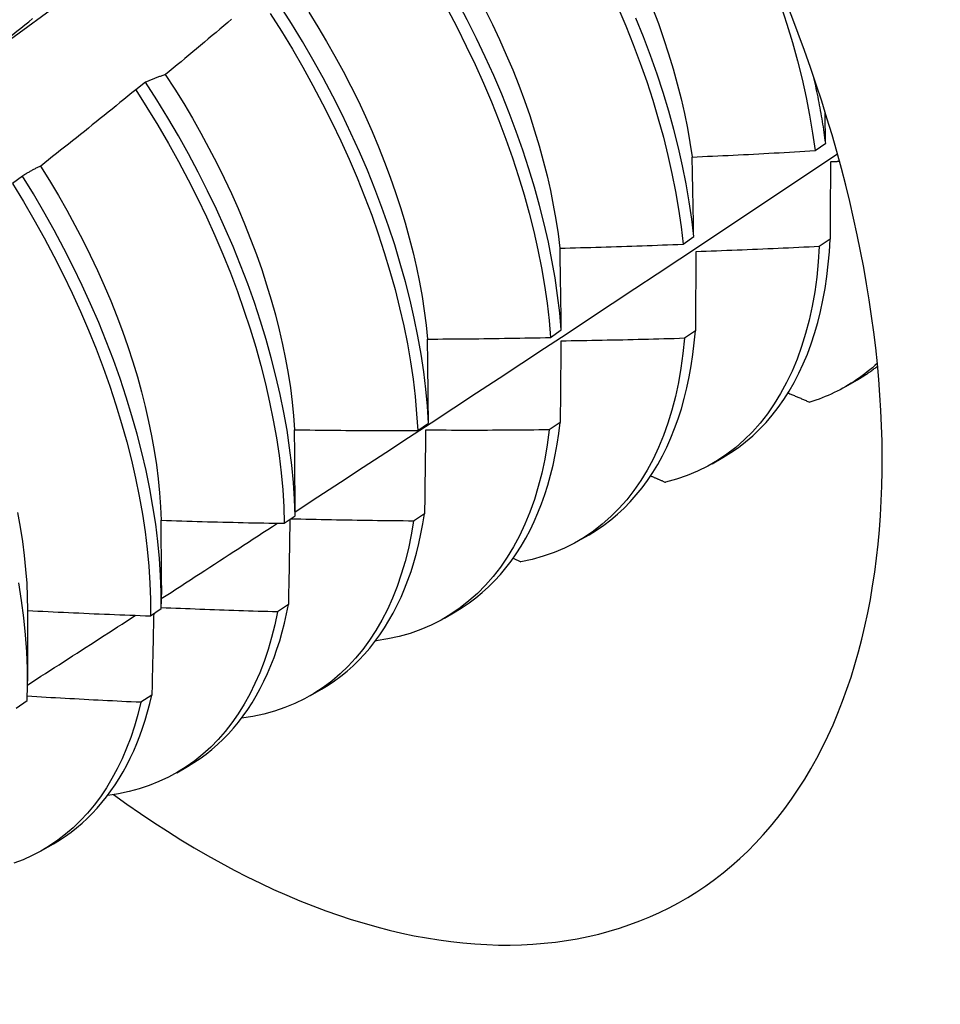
# Model space of a CAD drawing. Header units: inches. Extents: x 132.4 to 153.9, y 41.1 to 83.7.
# Tile 22 of 26: x 137.614 to 137.853, y 66.685 to 66.941. Entities that reach past the tile are written whole.
import ezdxf

# ---------------------------------------------------------------- set-up
doc = ezdxf.new("R2010")
doc.units = ezdxf.units.IN
doc.header["$MEASUREMENT"] = 0
doc.layers.add('Visible Edges(ANSI)', color=7, linetype='Continuous', lineweight=25)

msp = doc.modelspace()

# ---------------------------------------------------------------- linework, layer by layer
at = {"layer": 'Visible Edges(ANSI)'}
for p, q in [((137.64652, 66.9251), (137.64394, 66.92313)), ((137.82054, 66.90731), (137.82331, 66.90928)), ((137.61449, 66.90069), (137.6119, 66.89872)), ((137.78623, 66.88298), (137.78901, 66.88495)), ((137.82448, 66.88431), (137.82165, 66.88238)), ((137.7518, 66.85872), (137.75459, 66.86067)), ((137.78945, 66.86041), (137.78661, 66.85849)), ((137.82859, 66.84598), (137.83141, 66.8476)), ((137.71725, 66.83451), (137.72004, 66.83647)), ((137.7543, 66.8366), (137.75145, 66.83468)), ((137.7938, 66.82589), (137.79661, 66.82751)), ((137.68258, 66.81038), (137.68538, 66.81233)), ((137.71903, 66.81288), (137.71617, 66.81097)), ((137.759, 66.8058), (137.76181, 66.80742)), ((137.74206, 66.80128), (137.74407, 66.80037)), ((137.65062, 66.79418), (137.65061, 66.78944)), ((137.61584, 66.78784), (137.61581, 66.76935)), ((137.64779, 66.78632), (137.65061, 66.78826)), ((137.68364, 66.78925), (137.68078, 66.78735)), ((137.7242, 66.78571), (137.72701, 66.78733)), ((137.70632, 66.77989), (137.70643, 66.77984)), ((137.6894, 66.76562), (137.69221, 66.76724)), ((137.64814, 66.76573), (137.64527, 66.76383)), ((137.61288, 66.76233), (137.61571, 66.76427)), ((137.6546, 66.74553), (137.65741, 66.74715)), ((137.6198, 66.72544), (137.62262, 66.72706))]:
    msp.add_line(p, q, dxfattribs=at)
at = {"layer": 'Visible Edges(ANSI)', "flags": 128}
for points in [[(137.72004, 66.83647), (137.71977, 66.84084), (137.71935, 66.8453), (137.71881, 66.84981), (137.71813, 66.85439), (137.71731, 66.85902), (137.71637, 66.8637), (137.71529, 66.86842), (137.71408, 66.87318), (137.71274, 66.87797), (137.71128, 66.88279), (137.70968, 66.88763), (137.70797, 66.89247), (137.70613, 66.89733), (137.70417, 66.90218), (137.70209, 66.90703), (137.69989, 66.91187), (137.69759, 66.91669), (137.69517, 66.92149), (137.69264, 66.92626), (137.69, 66.93099), (137.68727, 66.93568), (137.68443, 66.94033), (137.6815, 66.94492)], [(137.72497, 66.94408), (137.72749, 66.93931), (137.72989, 66.93451), (137.73218, 66.92969), (137.73436, 66.92485), (137.73643, 66.91999), (137.73837, 66.91514), (137.74019, 66.91028), (137.74189, 66.90544), (137.74347, 66.90061), (137.74492, 66.89579), (137.74624, 66.891), (137.74743, 66.88625), (137.74849, 66.88153), (137.74942, 66.87686), (137.75021, 66.87223), (137.75088, 66.86766), (137.7514, 66.86316), (137.7518, 66.85872)], [(137.75459, 66.86067), (137.75418, 66.86512), (137.75364, 66.86963), (137.75297, 66.87421), (137.75216, 66.87884), (137.75122, 66.88351), (137.75015, 66.88823), (137.74895, 66.89299), (137.74762, 66.89778), (137.74616, 66.9026), (137.74458, 66.90743), (137.74287, 66.91228), (137.74104, 66.91713), (137.73909, 66.92199), (137.73701, 66.92684), (137.73483, 66.93168), (137.73252, 66.9365), (137.73011, 66.9413), (137.72759, 66.94607)], [(137.73472, 66.94406), (137.73666, 66.94013), (137.73852, 66.93619), (137.74028, 66.93224), (137.74195, 66.92828), (137.74352, 66.92432), (137.745, 66.92037), (137.74637, 66.91642), (137.74765, 66.91248), (137.74882, 66.90856), (137.74989, 66.90467), (137.75087, 66.90079), (137.75174, 66.89695), (137.75251, 66.89314), (137.75317, 66.88937), (137.75374, 66.88565), (137.7542, 66.88197)], [(137.76929, 66.94465), (137.77134, 66.9398), (137.77328, 66.93494), (137.7751, 66.93009), (137.77679, 66.92524), (137.77836, 66.92041), (137.7798, 66.9156), (137.78111, 66.91081), (137.78229, 66.90606), (137.78335, 66.90134), (137.78427, 66.89667), (137.78505, 66.89205), (137.78571, 66.88749), (137.78623, 66.88298)], [(137.77833, 66.94433), (137.77981, 66.94037), (137.78119, 66.93642), (137.78248, 66.93248), (137.78366, 66.92856), (137.78474, 66.92466), (137.78572, 66.92079), (137.78659, 66.91696), (137.78735, 66.91315), (137.78801, 66.90939), (137.78857, 66.90567)], [(137.81168, 66.94505), (137.81324, 66.94021), (137.81468, 66.9354), (137.81598, 66.93062), (137.81716, 66.92587), (137.8182, 66.92116), (137.81912, 66.91649), (137.8199, 66.91187), (137.82054, 66.90731)], [(137.5651, 66.9025), (137.57319, 66.90841), (137.58128, 66.91432), (137.58937, 66.92023), (137.59746, 66.92613), (137.60554, 66.93203), (137.61362, 66.93793), (137.6217, 66.94382)], [(137.60066, 66.92853), (137.6017, 66.92934), (137.60273, 66.93015), (137.60377, 66.93097), (137.6048, 66.93178), (137.60584, 66.9326), (137.60687, 66.93342), (137.6079, 66.93424), (137.60893, 66.93505), (137.60996, 66.93587), (137.61099, 66.9367), (137.61202, 66.93752), (137.61305, 66.93834), (137.61408, 66.93916), (137.6151, 66.93999), (137.61613, 66.94081), (137.61716, 66.94164)], [(137.66887, 66.94147), (137.66786, 66.94062), (137.66686, 66.93976), (137.66585, 66.93891), (137.66484, 66.93806), (137.66383, 66.93721), (137.66282, 66.93636), (137.66181, 66.93551), (137.6608, 66.93466), (137.65978, 66.93381), (137.65877, 66.93296), (137.65776, 66.93212), (137.65674, 66.93127), (137.65573, 66.93043), (137.65471, 66.92958), (137.6537, 66.92874), (137.65268, 66.9279), (137.65166, 66.92706)], [(137.67891, 66.94295), (137.68184, 66.93835), (137.68467, 66.93371), (137.6874, 66.92901), (137.69002, 66.92428), (137.69254, 66.9195), (137.69495, 66.9147), (137.69725, 66.90988), (137.69944, 66.90504), (137.70151, 66.90019), (137.70346, 66.89534), (137.70529, 66.89048), (137.707, 66.88563), (137.70858, 66.8808), (137.71004, 66.87599), (137.71136, 66.8712), (137.71256, 66.86644), (137.71363, 66.86172), (137.71457, 66.85704), (137.71537, 66.85242), (137.71604, 66.84784), (137.71658, 66.84333), (137.71698, 66.83889), (137.71725, 66.83451)], [(137.68892, 66.94331), (137.69128, 66.93953), (137.69356, 66.93571), (137.69575, 66.93185), (137.69787, 66.92797), (137.69989, 66.92406), (137.70183, 66.92014), (137.70368, 66.91619), (137.70543, 66.91224), (137.70709, 66.90828), (137.70866, 66.90432), (137.71014, 66.90036), (137.71151, 66.89641), (137.7128, 66.89247), (137.71398, 66.88854), (137.71506, 66.88464), (137.71605, 66.88076), (137.71693, 66.87692), (137.71771, 66.8731), (137.71839, 66.86933), (137.71896, 66.8656), (137.71943, 66.86193), (137.71979, 66.8583)], [(137.78901, 66.88495), (137.78848, 66.88945), (137.78781, 66.89402), (137.78701, 66.89865), (137.78608, 66.90332), (137.78502, 66.90804), (137.78383, 66.9128), (137.7825, 66.91759), (137.78105, 66.9224), (137.77948, 66.92723), (137.77777, 66.93208), (137.77595, 66.93693), (137.774, 66.94179)], [(137.65166, 66.92706), (137.65144, 66.92699), (137.65122, 66.92692), (137.651, 66.92685), (137.65078, 66.92677), (137.65056, 66.9267), (137.65034, 66.92662), (137.65012, 66.92655), (137.64991, 66.92647), (137.64969, 66.92639), (137.64947, 66.92631), (137.64926, 66.92623), (137.64905, 66.92615), (137.64883, 66.92607), (137.64862, 66.92599), (137.64841, 66.9259), (137.64819, 66.92582), (137.64798, 66.92573), (137.64777, 66.92564), (137.64756, 66.92555), (137.64735, 66.92547), (137.64715, 66.92537), (137.64694, 66.92528), (137.64673, 66.92519), (137.64652, 66.9251)], [(137.65165, 66.92706), (137.65408, 66.92331), (137.65643, 66.91953), (137.6587, 66.91571), (137.66089, 66.91185), (137.663, 66.90796), (137.66502, 66.90405), (137.66696, 66.90012), (137.66882, 66.89617), (137.67058, 66.89221), (137.67225, 66.88825), (137.67383, 66.88429), (137.67531, 66.88032), (137.6767, 66.87637), (137.67799, 66.87243), (137.67919, 66.86851), (137.68028, 66.86461), (137.68127, 66.86073), (137.68215, 66.85689), (137.68293, 66.85308), (137.6836, 66.84932), (137.68416, 66.8456), (137.68462, 66.84192), (137.68497, 66.8383), (137.68521, 66.83474)], [(137.82331, 66.90928), (137.82322, 66.90997), (137.82312, 66.91067), (137.82302, 66.91136), (137.82292, 66.91206), (137.82282, 66.91276), (137.82271, 66.91347), (137.8226, 66.91417), (137.82249, 66.91487), (137.82237, 66.91558), (137.82225, 66.91629), (137.82213, 66.91699), (137.822, 66.9177), (137.82187, 66.91841), (137.82174, 66.91912), (137.8216, 66.91984), (137.82147, 66.92055), (137.82132, 66.92127), (137.82118, 66.92198), (137.82103, 66.9227), (137.82088, 66.92342), (137.82073, 66.92414), (137.82057, 66.92486), (137.82041, 66.92558), (137.82025, 66.9263)], [(137.68538, 66.81233), (137.68523, 66.81663), (137.68495, 66.82102), (137.68453, 66.82547), (137.68397, 66.82999), (137.68328, 66.83457), (137.68246, 66.83921), (137.68151, 66.84389), (137.68042, 66.84861), (137.6792, 66.85338), (137.67786, 66.85817), (137.67639, 66.86299), (137.67479, 66.86782), (137.67306, 66.87267), (137.67122, 66.87753), (137.66925, 66.88238), (137.66716, 66.88723), (137.66496, 66.89207), (137.66265, 66.89689), (137.66022, 66.90168), (137.65769, 66.90645), (137.65505, 66.91118), (137.6523, 66.91587), (137.64946, 66.92051), (137.64652, 66.9251)], [(137.64394, 66.92313), (137.64292, 66.92229), (137.6419, 66.92145), (137.64087, 66.92062), (137.63985, 66.91978), (137.63883, 66.91895), (137.6378, 66.91812), (137.63678, 66.91729), (137.63575, 66.91646), (137.63473, 66.91563), (137.6337, 66.9148), (137.63267, 66.91397), (137.63164, 66.91314), (137.63061, 66.91232), (137.62958, 66.91149), (137.62855, 66.91067), (137.62752, 66.90985), (137.62649, 66.90902), (137.62546, 66.9082), (137.62443, 66.90738), (137.62339, 66.90656), (137.62236, 66.90574), (137.62132, 66.90493), (137.62029, 66.90411), (137.61925, 66.9033)], [(137.64394, 66.92313), (137.64687, 66.91854), (137.6497, 66.91389), (137.65244, 66.9092), (137.65507, 66.90447), (137.6576, 66.8997), (137.66001, 66.8949), (137.66232, 66.89008), (137.66451, 66.88524), (137.66659, 66.88039), (137.66855, 66.87553), (137.67039, 66.87068), (137.6721, 66.86583), (137.67369, 66.861), (137.67515, 66.85618), (137.67649, 66.85139), (137.6777, 66.84663), (137.67877, 66.84191), (137.67972, 66.83723), (137.68053, 66.8326), (137.68121, 66.82802), (137.68175, 66.82351), (137.68216, 66.81906), (137.68244, 66.81468), (137.68258, 66.81038)], [(137.82331, 66.90928), (137.8233, 66.90962), (137.8233, 66.90996), (137.82329, 66.9103), (137.82328, 66.91064), (137.82327, 66.91098), (137.82327, 66.91132), (137.82326, 66.91166), (137.82325, 66.91199), (137.82325, 66.91233), (137.82324, 66.91267), (137.82323, 66.91301), (137.82322, 66.91335), (137.82322, 66.91369), (137.82321, 66.91403), (137.8232, 66.91437), (137.8232, 66.9147), (137.82319, 66.91504), (137.82318, 66.91538), (137.82317, 66.91572), (137.82317, 66.91605), (137.82316, 66.91639), (137.82315, 66.91673), (137.82314, 66.91707), (137.82314, 66.9174)], [(137.68538, 66.81339), (137.69129, 66.81724), (137.69719, 66.8211), (137.70309, 66.82496), (137.70899, 66.82882), (137.71488, 66.83268), (137.72078, 66.83654), (137.72667, 66.84041), (137.73255, 66.84428), (137.73844, 66.84815), (137.74432, 66.85202), (137.7502, 66.85589), (137.75607, 66.85977), (137.76194, 66.86365), (137.76781, 66.86753), (137.77368, 66.87142), (137.77954, 66.8753), (137.78541, 66.87919), (137.79126, 66.88308), (137.79712, 66.88697), (137.80297, 66.89087), (137.80882, 66.89476), (137.81467, 66.89866), (137.82051, 66.90256), (137.82636, 66.90646)], [(137.7886, 66.90564), (137.78994, 66.9057), (137.79127, 66.90576), (137.7926, 66.90582), (137.79393, 66.90588), (137.79526, 66.90594), (137.79659, 66.90601), (137.79792, 66.90607), (137.79926, 66.90613), (137.80059, 66.9062), (137.80192, 66.90627), (137.80325, 66.90633), (137.80458, 66.9064), (137.80591, 66.90647), (137.80724, 66.90654), (137.80857, 66.90662), (137.8099, 66.90669), (137.81123, 66.90676), (137.81256, 66.90684), (137.81389, 66.90691), (137.81522, 66.90699), (137.81655, 66.90707), (137.81788, 66.90715), (137.81921, 66.90723), (137.82054, 66.90731)], [(137.78901, 66.88495), (137.78899, 66.88582), (137.78898, 66.88669), (137.78896, 66.88756), (137.78895, 66.88843), (137.78893, 66.8893), (137.78892, 66.89017), (137.7889, 66.89104), (137.78888, 66.8919), (137.78887, 66.89277), (137.78885, 66.89363), (137.78883, 66.8945), (137.78882, 66.89536), (137.7888, 66.89622), (137.78878, 66.89708), (137.78877, 66.89794), (137.78875, 66.8988), (137.78873, 66.89966), (137.78871, 66.90052), (137.7887, 66.90137), (137.78868, 66.90223), (137.78866, 66.90308), (137.78864, 66.90394), (137.78862, 66.90479), (137.7886, 66.90564)], [(137.61925, 66.9033), (137.61904, 66.9032), (137.61884, 66.9031), (137.61863, 66.903), (137.61843, 66.9029), (137.61823, 66.9028), (137.61802, 66.9027), (137.61782, 66.9026), (137.61762, 66.90249), (137.61742, 66.90239), (137.61722, 66.90228), (137.61702, 66.90218), (137.61682, 66.90207), (137.61663, 66.90196), (137.61643, 66.90185), (137.61623, 66.90174), (137.61604, 66.90163), (137.61584, 66.90151), (137.61565, 66.9014), (137.61545, 66.90128), (137.61526, 66.90117), (137.61507, 66.90105), (137.61487, 66.90093), (137.61468, 66.90081), (137.61449, 66.90069)], [(137.61921, 66.90329), (137.62156, 66.8995), (137.62384, 66.89567), (137.62604, 66.89181), (137.62816, 66.88792), (137.63019, 66.88401), (137.63214, 66.88008), (137.634, 66.87614), (137.63577, 66.87219), (137.63745, 66.86823), (137.63903, 66.86427), (137.64052, 66.86031), (137.64191, 66.85636), (137.6432, 66.85242), (137.64438, 66.84851), (137.64546, 66.84461), (137.64644, 66.84074), (137.64731, 66.8369), (137.64808, 66.83309), (137.64875, 66.82932), (137.64932, 66.82559), (137.64978, 66.82191), (137.65013, 66.81828), (137.65039, 66.81471), (137.65054, 66.8112)], [(137.82455, 66.90434), (137.82454, 66.90352), (137.82454, 66.90269), (137.82454, 66.90187), (137.82454, 66.90104), (137.82453, 66.90021), (137.82453, 66.89938), (137.82453, 66.89855), (137.82453, 66.89772), (137.82452, 66.89689), (137.82452, 66.89606), (137.82452, 66.89523), (137.82451, 66.89439), (137.82451, 66.89356), (137.82451, 66.89272), (137.82451, 66.89189), (137.8245, 66.89105), (137.8245, 66.89021), (137.8245, 66.88937), (137.82449, 66.88853), (137.82449, 66.88769), (137.82449, 66.88684), (137.82448, 66.886), (137.82448, 66.88516), (137.82448, 66.88431)], [(137.82691, 66.90447), (137.82681, 66.90446), (137.82671, 66.90446), (137.82661, 66.90445), (137.82651, 66.90445), (137.82642, 66.90444), (137.82632, 66.90444), (137.82622, 66.90443), (137.82612, 66.90443), (137.82602, 66.90442), (137.82592, 66.90442), (137.82583, 66.90441), (137.82573, 66.9044), (137.82563, 66.9044), (137.82553, 66.90439), (137.82543, 66.90439), (137.82533, 66.90438), (137.82524, 66.90438), (137.82514, 66.90437), (137.82504, 66.90437), (137.82494, 66.90436), (137.82484, 66.90436), (137.82474, 66.90435), (137.82465, 66.90435), (137.82455, 66.90434)], [(137.65061, 66.78826), (137.65058, 66.79249), (137.65042, 66.7968), (137.65013, 66.80119), (137.6497, 66.80565), (137.64914, 66.81017), (137.64844, 66.81475), (137.64761, 66.81939), (137.64665, 66.82408), (137.64555, 66.8288), (137.64433, 66.83357), (137.64298, 66.83836), (137.6415, 66.84318), (137.63989, 66.84802), (137.63816, 66.85287), (137.6363, 66.85772), (137.63433, 66.86258), (137.63224, 66.86743), (137.63003, 66.87226), (137.62771, 66.87708), (137.62527, 66.88188), (137.62273, 66.88664), (137.62009, 66.89137), (137.61734, 66.89606), (137.61449, 66.90069)], [(137.6119, 66.89872), (137.61474, 66.89408), (137.61748, 66.88939), (137.62012, 66.88466), (137.62265, 66.87989), (137.62508, 66.87509), (137.62739, 66.87027), (137.62959, 66.86544), (137.63167, 66.86059), (137.63364, 66.85573), (137.63548, 66.85088), (137.6372, 66.84603), (137.6388, 66.84119), (137.64027, 66.83637), (137.64162, 66.83158), (137.64283, 66.82682), (137.64391, 66.8221), (137.64487, 66.81741), (137.64569, 66.81278), (137.64637, 66.8082), (137.64692, 66.80368), (137.64734, 66.79923), (137.64763, 66.79485), (137.64778, 66.79054), (137.64779, 66.78632)], [(137.75425, 66.88194), (137.75559, 66.88198), (137.75692, 66.88201), (137.75825, 66.88204), (137.75959, 66.88208), (137.76092, 66.88211), (137.76225, 66.88215), (137.76358, 66.88219), (137.76492, 66.88223), (137.76625, 66.88227), (137.76758, 66.88231), (137.76891, 66.88235), (137.77025, 66.88239), (137.77158, 66.88244), (137.77291, 66.88248), (137.77424, 66.88253), (137.77557, 66.88257), (137.77691, 66.88262), (137.77824, 66.88267), (137.77957, 66.88272), (137.7809, 66.88277), (137.78223, 66.88282), (137.78357, 66.88287), (137.7849, 66.88293), (137.78623, 66.88298)], [(137.79661, 66.82751), (137.79864, 66.82876), (137.80061, 66.83012), (137.80251, 66.83158), (137.80435, 66.83316), (137.80611, 66.83483), (137.8078, 66.83661), (137.80941, 66.8385), (137.81096, 66.84048), (137.81242, 66.84257), (137.81381, 66.84475), (137.81512, 66.84702), (137.81634, 66.84939), (137.81749, 66.85185), (137.81856, 66.8544), (137.81954, 66.85704), (137.82043, 66.85976), (137.82124, 66.86257), (137.82197, 66.86545), (137.82261, 66.86842), (137.82316, 66.87145), (137.82362, 66.87457), (137.824, 66.87775), (137.82428, 66.881), (137.82448, 66.88431)], [(137.75459, 66.86067), (137.75457, 66.86157), (137.75456, 66.86247), (137.75455, 66.86336), (137.75454, 66.86425), (137.75453, 66.86515), (137.75451, 66.86604), (137.7545, 66.86693), (137.75449, 66.86782), (137.75447, 66.86871), (137.75446, 66.8696), (137.75445, 66.87049), (137.75443, 66.87137), (137.75442, 66.87226), (137.75441, 66.87314), (137.75439, 66.87403), (137.75438, 66.87491), (137.75436, 66.87579), (137.75435, 66.87668), (137.75433, 66.87756), (137.75432, 66.87844), (137.7543, 66.87931), (137.75429, 66.88019), (137.75427, 66.88107), (137.75425, 66.88194)], [(137.82165, 66.88238), (137.82139, 66.87834), (137.82099, 66.8744), (137.82046, 66.87057), (137.8198, 66.86684), (137.81901, 66.86322), (137.81809, 66.85973), (137.81704, 66.85635), (137.81587, 66.8531), (137.81457, 66.84998), (137.81315, 66.84699), (137.8116, 66.84414), (137.80994, 66.84144), (137.80816, 66.83888), (137.80626, 66.83646), (137.80426, 66.8342), (137.80214, 66.83209), (137.79992, 66.83014), (137.79759, 66.82835), (137.79517, 66.82671), (137.79264, 66.82525), (137.79003, 66.82395), (137.78732, 66.82281), (137.78453, 66.82185), (137.78165, 66.82105)], [(137.78957, 66.88102), (137.78956, 66.88017), (137.78956, 66.87932), (137.78956, 66.87847), (137.78955, 66.87762), (137.78955, 66.87677), (137.78954, 66.87592), (137.78954, 66.87506), (137.78953, 66.87421), (137.78953, 66.87335), (137.78952, 66.8725), (137.78952, 66.87164), (137.78951, 66.87078), (137.78951, 66.86992), (137.7895, 66.86906), (137.7895, 66.8682), (137.78949, 66.86734), (137.78949, 66.86648), (137.78948, 66.86561), (137.78947, 66.86475), (137.78947, 66.86388), (137.78946, 66.86302), (137.78946, 66.86215), (137.78945, 66.86128), (137.78945, 66.86041)], [(137.82165, 66.88238), (137.82032, 66.88231), (137.81898, 66.88224), (137.81764, 66.88217), (137.81631, 66.88211), (137.81497, 66.88204), (137.81363, 66.88198), (137.8123, 66.88192), (137.81096, 66.88186), (137.80963, 66.8818), (137.80829, 66.88174), (137.80695, 66.88168), (137.80561, 66.88162), (137.80428, 66.88156), (137.80294, 66.88151), (137.8016, 66.88146), (137.80027, 66.8814), (137.79893, 66.88135), (137.79759, 66.8813), (137.79626, 66.88125), (137.79492, 66.8812), (137.79358, 66.88115), (137.79224, 66.88111), (137.79091, 66.88106), (137.78957, 66.88102)], [(137.76181, 66.80742), (137.76375, 66.80861), (137.76563, 66.80989), (137.76745, 66.81128), (137.7692, 66.81276), (137.77089, 66.81433), (137.77252, 66.816), (137.77408, 66.81776), (137.77558, 66.81962), (137.777, 66.82156), (137.77835, 66.8236), (137.77964, 66.82572), (137.78085, 66.82793), (137.78199, 66.83022), (137.78305, 66.83259), (137.78404, 66.83504), (137.78495, 66.83758), (137.78579, 66.84018), (137.78655, 66.84287), (137.78723, 66.84562), (137.78783, 66.84845), (137.78836, 66.85134), (137.7888, 66.8543), (137.78916, 66.85733), (137.78945, 66.86041)], [(137.7198, 66.8583), (137.72114, 66.8583), (137.72247, 66.85831), (137.7238, 66.85832), (137.72514, 66.85833), (137.72647, 66.85834), (137.7278, 66.85835), (137.72914, 66.85836), (137.73047, 66.85837), (137.7318, 66.85839), (137.73314, 66.8584), (137.73447, 66.85842), (137.7358, 66.85844), (137.73714, 66.85845), (137.73847, 66.85847), (137.7398, 66.85849), (137.74113, 66.85851), (137.74247, 66.85854), (137.7438, 66.85856), (137.74513, 66.85858), (137.74647, 66.85861), (137.7478, 66.85863), (137.74913, 66.85866), (137.75047, 66.85869), (137.7518, 66.85872)], [(137.72004, 66.83647), (137.72004, 66.83739), (137.72003, 66.8383), (137.72002, 66.83922), (137.72001, 66.84014), (137.72, 66.84106), (137.72, 66.84197), (137.71999, 66.84289), (137.71998, 66.8438), (137.71997, 66.84471), (137.71996, 66.84562), (137.71995, 66.84653), (137.71994, 66.84744), (137.71993, 66.84835), (137.71992, 66.84926), (137.71991, 66.85017), (137.7199, 66.85108), (137.71989, 66.85198), (137.71988, 66.85289), (137.71986, 66.85379), (137.71985, 66.85469), (137.71984, 66.8556), (137.71983, 66.8565), (137.71982, 66.8574), (137.7198, 66.8583)], [(137.78661, 66.85849), (137.78622, 66.85454), (137.7857, 66.8507), (137.78505, 66.84697), (137.78427, 66.84334), (137.78335, 66.83984), (137.78231, 66.83646), (137.78114, 66.8332), (137.77985, 66.83007), (137.77843, 66.82708), (137.7769, 66.82422), (137.77524, 66.8215), (137.77347, 66.81893), (137.77158, 66.81651), (137.76958, 66.81424), (137.76747, 66.81212), (137.76525, 66.81016), (137.76293, 66.80836), (137.76051, 66.80672), (137.758, 66.80524), (137.75539, 66.80393), (137.75269, 66.80278), (137.7499, 66.80181), (137.74703, 66.80101), (137.74407, 66.80037)], [(137.75449, 66.85777), (137.75448, 66.8569), (137.75448, 66.85602), (137.75447, 66.85515), (137.75446, 66.85428), (137.75445, 66.8534), (137.75445, 66.85252), (137.75444, 66.85165), (137.75443, 66.85077), (137.75442, 66.84989), (137.75442, 66.84901), (137.75441, 66.84813), (137.7544, 66.84725), (137.75439, 66.84637), (137.75438, 66.84548), (137.75437, 66.8446), (137.75437, 66.84371), (137.75436, 66.84283), (137.75435, 66.84194), (137.75434, 66.84105), (137.75433, 66.84016), (137.75432, 66.83928), (137.75431, 66.83838), (137.7543, 66.83749), (137.7543, 66.8366)], [(137.78661, 66.85849), (137.78527, 66.85844), (137.78393, 66.8584), (137.7826, 66.85836), (137.78126, 66.85832), (137.77992, 66.85829), (137.77858, 66.85825), (137.77724, 66.85821), (137.77591, 66.85818), (137.77457, 66.85815), (137.77323, 66.85811), (137.77189, 66.85808), (137.77055, 66.85805), (137.76921, 66.85802), (137.76788, 66.85799), (137.76654, 66.85797), (137.7652, 66.85794), (137.76386, 66.85791), (137.76252, 66.85789), (137.76118, 66.85787), (137.75984, 66.85785), (137.75851, 66.85782), (137.75717, 66.8578), (137.75583, 66.85779), (137.75449, 66.85777)], [(137.83674, 66.852), (137.8361, 66.85142), (137.83546, 66.85085), (137.8348, 66.8503), (137.83414, 66.84976), (137.83347, 66.84924), (137.83279, 66.84873), (137.8321, 66.84823), (137.8314, 66.84774), (137.83069, 66.84727), (137.82998, 66.84681), (137.82926, 66.84637), (137.82853, 66.84594), (137.82779, 66.84553), (137.82704, 66.84513), (137.82629, 66.84474), (137.82552, 66.84436), (137.82475, 66.84401), (137.82398, 66.84366), (137.82319, 66.84333), (137.8224, 66.84301), (137.8216, 66.84271), (137.82079, 66.84242), (137.81998, 66.84215), (137.81916, 66.84189)], [(137.83141, 66.8476), (137.83164, 66.84774), (137.83188, 66.84788), (137.83211, 66.84802), (137.83234, 66.84816), (137.83257, 66.8483), (137.8328, 66.84845), (137.83303, 66.84859), (137.83326, 66.84874), (137.83349, 66.84889), (137.83372, 66.84904), (137.83395, 66.84919), (137.83417, 66.84934), (137.8344, 66.84949), (137.83462, 66.84965), (137.83484, 66.8498), (137.83506, 66.84996), (137.83529, 66.85012), (137.83551, 66.85028), (137.83573, 66.85044), (137.83595, 66.85061), (137.83616, 66.85077), (137.83638, 66.85094), (137.8366, 66.85111), (137.83681, 66.85127)], [(137.81353, 66.84429), (137.81376, 66.84419), (137.814, 66.84409), (137.81423, 66.84399), (137.81447, 66.84389), (137.8147, 66.84379), (137.81493, 66.84369), (137.81517, 66.84359), (137.8154, 66.84349), (137.81564, 66.84339), (137.81587, 66.84329), (137.81611, 66.84319), (137.81634, 66.84309), (137.81658, 66.84299), (137.81681, 66.84289), (137.81704, 66.84279), (137.81728, 66.84269), (137.81751, 66.84259), (137.81775, 66.84249), (137.81798, 66.84239), (137.81822, 66.84229), (137.81845, 66.84219), (137.81869, 66.84209), (137.81892, 66.84199), (137.81916, 66.84189)], [(137.72701, 66.78733), (137.72885, 66.78846), (137.73064, 66.78967), (137.73238, 66.79097), (137.73405, 66.79236), (137.73567, 66.79383), (137.73724, 66.7954), (137.73874, 66.79704), (137.74018, 66.79877), (137.74156, 66.80058), (137.74288, 66.80247), (137.74414, 66.80444), (137.74533, 66.80649), (137.74645, 66.80862), (137.74751, 66.81082), (137.7485, 66.81309), (137.74943, 66.81544), (137.75028, 66.81786), (137.75107, 66.82034), (137.75178, 66.82289), (137.75243, 66.82551), (137.753, 66.82819), (137.75351, 66.83094), (137.75394, 66.83374), (137.7543, 66.8366)], [(137.68525, 66.8347), (137.68658, 66.83469), (137.68792, 66.83467), (137.68925, 66.83465), (137.69058, 66.83463), (137.69192, 66.83462), (137.69325, 66.8346), (137.69458, 66.83459), (137.69592, 66.83458), (137.69725, 66.83457), (137.69858, 66.83456), (137.69991, 66.83455), (137.70125, 66.83454), (137.70258, 66.83453), (137.70391, 66.83453), (137.70525, 66.83452), (137.70658, 66.83452), (137.70791, 66.83451), (137.70925, 66.83451), (137.71058, 66.83451), (137.71191, 66.83451), (137.71325, 66.83451), (137.71458, 66.83451), (137.71592, 66.83451), (137.71725, 66.83451)], [(137.68538, 66.81233), (137.68538, 66.81327), (137.68538, 66.81421), (137.68538, 66.81515), (137.68537, 66.81609), (137.68537, 66.81703), (137.68536, 66.81797), (137.68536, 66.8189), (137.68536, 66.81984), (137.68535, 66.82078), (137.68535, 66.82171), (137.68534, 66.82264), (137.68533, 66.82358), (137.68533, 66.82451), (137.68532, 66.82544), (137.68532, 66.82637), (137.68531, 66.8273), (137.6853, 66.82823), (137.6853, 66.82916), (137.68529, 66.83008), (137.68528, 66.83101), (137.68527, 66.83193), (137.68527, 66.83286), (137.68526, 66.83378), (137.68525, 66.8347)], [(137.75145, 66.83468), (137.75094, 66.83083), (137.75029, 66.82709), (137.74952, 66.82346), (137.74861, 66.81995), (137.74758, 66.81656), (137.74642, 66.8133), (137.74513, 66.81016), (137.74372, 66.80716), (137.74219, 66.80429), (137.74054, 66.80157), (137.73878, 66.79899), (137.7369, 66.79656), (137.7349, 66.79428), (137.7328, 66.79215), (137.73059, 66.79018), (137.72828, 66.78837), (137.72586, 66.78672), (137.72335, 66.78523), (137.72075, 66.78391), (137.71805, 66.78276), (137.71527, 66.78177), (137.7124, 66.78096), (137.70945, 66.78031), (137.70643, 66.77984)], [(137.71931, 66.83459), (137.7193, 66.8337), (137.71929, 66.8328), (137.71928, 66.83191), (137.71927, 66.83101), (137.71926, 66.83011), (137.71925, 66.82921), (137.71923, 66.82831), (137.71922, 66.82741), (137.71921, 66.82651), (137.7192, 66.82561), (137.71919, 66.8247), (137.71918, 66.8238), (137.71917, 66.8229), (137.71915, 66.82199), (137.71914, 66.82108), (137.71913, 66.82017), (137.71912, 66.81927), (137.7191, 66.81836), (137.71909, 66.81745), (137.71908, 66.81653), (137.71907, 66.81562), (137.71905, 66.81471), (137.71904, 66.8138), (137.71903, 66.81288)], [(137.75145, 66.83468), (137.75011, 66.83467), (137.74877, 66.83465), (137.74743, 66.83464), (137.74609, 66.83463), (137.74476, 66.83461), (137.74342, 66.8346), (137.74208, 66.83459), (137.74074, 66.83459), (137.7394, 66.83458), (137.73806, 66.83457), (137.73672, 66.83457), (137.73538, 66.83456), (137.73404, 66.83456), (137.7327, 66.83456), (137.73136, 66.83456), (137.73002, 66.83456), (137.72869, 66.83456), (137.72735, 66.83456), (137.72601, 66.83456), (137.72467, 66.83457), (137.72333, 66.83457), (137.72199, 66.83458), (137.72065, 66.83459), (137.71931, 66.83459)], [(137.7778, 66.82274), (137.77796, 66.82267), (137.77812, 66.8226), (137.77828, 66.82253), (137.77844, 66.82246), (137.7786, 66.82239), (137.77876, 66.82232), (137.77892, 66.82225), (137.77908, 66.82218), (137.77924, 66.82211), (137.7794, 66.82204), (137.77956, 66.82197), (137.77972, 66.8219), (137.77988, 66.82183), (137.78005, 66.82176), (137.78021, 66.82169), (137.78037, 66.82162), (137.78053, 66.82155), (137.78069, 66.82148), (137.78085, 66.82141), (137.78101, 66.82133), (137.78117, 66.82126), (137.78133, 66.82119), (137.78149, 66.82112), (137.78165, 66.82105)], [(137.61324, 66.81317), (137.61392, 66.8094), (137.6145, 66.80567), (137.61497, 66.80199), (137.61534, 66.79837), (137.61561, 66.7948), (137.61577, 66.79129), (137.61582, 66.78784)], [(137.65059, 66.81117), (137.65193, 66.81113), (137.65326, 66.81108), (137.65459, 66.81104), (137.65592, 66.811), (137.65726, 66.81096), (137.65859, 66.81092), (137.65992, 66.81088), (137.66125, 66.81085), (137.66259, 66.81081), (137.66392, 66.81077), (137.66525, 66.81074), (137.66658, 66.81071), (137.66792, 66.81067), (137.66925, 66.81064), (137.67058, 66.81061), (137.67192, 66.81058), (137.67325, 66.81055), (137.67458, 66.81053), (137.67591, 66.8105), (137.67725, 66.81047), (137.67858, 66.81045), (137.67991, 66.81042), (137.68125, 66.8104), (137.68258, 66.81038)], [(137.65062, 66.79418), (137.65062, 66.79489), (137.65062, 66.7956), (137.65062, 66.79631), (137.65062, 66.79703), (137.65062, 66.79774), (137.65062, 66.79845), (137.65062, 66.79916), (137.65062, 66.79987), (137.65062, 66.80058), (137.65062, 66.80129), (137.65062, 66.802), (137.65062, 66.80271), (137.65062, 66.80341), (137.65061, 66.80412), (137.65061, 66.80483), (137.65061, 66.80553), (137.65061, 66.80624), (137.65061, 66.80695), (137.65061, 66.80765), (137.6506, 66.80836), (137.6506, 66.80906), (137.6506, 66.80976), (137.6506, 66.81047), (137.65059, 66.81117)], [(137.71617, 66.81097), (137.71556, 66.80736), (137.71483, 66.80385), (137.71398, 66.80045), (137.713, 66.79716), (137.71191, 66.79399), (137.71071, 66.79094), (137.70939, 66.78801), (137.70795, 66.78521), (137.70641, 66.78253), (137.70475, 66.77999), (137.70299, 66.77758), (137.70112, 66.77532), (137.69915, 66.77319), (137.69708, 66.77121), (137.69491, 66.76937), (137.69265, 66.76768), (137.69029, 66.76615), (137.68785, 66.76476), (137.68532, 66.76353), (137.6827, 66.76246), (137.68001, 66.76154), (137.67723, 66.76078), (137.67439, 66.76017), (137.67147, 66.75973)], [(137.68403, 66.81139), (137.68402, 66.81047), (137.684, 66.80956), (137.68399, 66.80865), (137.68397, 66.80773), (137.68396, 66.80681), (137.68394, 66.8059), (137.68393, 66.80498), (137.68391, 66.80406), (137.68389, 66.80314), (137.68388, 66.80222), (137.68386, 66.8013), (137.68385, 66.80038), (137.68383, 66.79946), (137.68381, 66.79853), (137.6838, 66.79761), (137.68378, 66.79668), (137.68376, 66.79576), (137.68375, 66.79483), (137.68373, 66.7939), (137.68371, 66.79298), (137.6837, 66.79205), (137.68368, 66.79112), (137.68366, 66.79019), (137.68364, 66.78925)], [(137.71617, 66.81097), (137.71484, 66.81098), (137.71351, 66.81099), (137.71218, 66.811), (137.71084, 66.81102), (137.70951, 66.81103), (137.70818, 66.81105), (137.70684, 66.81106), (137.70551, 66.81108), (137.70418, 66.8111), (137.70285, 66.81112), (137.70151, 66.81114), (137.70018, 66.81116), (137.69885, 66.81118), (137.69752, 66.81121), (137.69618, 66.81123), (137.69485, 66.81126), (137.69352, 66.81128), (137.69219, 66.81131), (137.69085, 66.81134), (137.68952, 66.81137), (137.68819, 66.8114), (137.68686, 66.81143), (137.68553, 66.81146), (137.68419, 66.8115)], [(137.69221, 66.76724), (137.69396, 66.7683), (137.69566, 66.76944), (137.69731, 66.77067), (137.6989, 66.77197), (137.70045, 66.77334), (137.70195, 66.7748), (137.70339, 66.77633), (137.70478, 66.77794), (137.70611, 66.77962), (137.70739, 66.78137), (137.70862, 66.78319), (137.70978, 66.78509), (137.71089, 66.78705), (137.71193, 66.78909), (137.71292, 66.79119), (137.71385, 66.79335), (137.71472, 66.79558), (137.71552, 66.79788), (137.71626, 66.80023), (137.71694, 66.80265), (137.71756, 66.80512), (137.71811, 66.80765), (137.7186, 66.81024), (137.71903, 66.81288)], [(137.65061, 66.7908), (137.65187, 66.79161), (137.65313, 66.79243), (137.65439, 66.79325), (137.65565, 66.79406), (137.65691, 66.79488), (137.65817, 66.7957), (137.65942, 66.79651), (137.66068, 66.79733), (137.66194, 66.79815), (137.6632, 66.79896), (137.66446, 66.79978), (137.66572, 66.8006), (137.66698, 66.80142), (137.66823, 66.80223), (137.66949, 66.80305), (137.67075, 66.80387), (137.67201, 66.80469), (137.67326, 66.8055), (137.67452, 66.80632), (137.67578, 66.80714), (137.67704, 66.80796), (137.67829, 66.80878), (137.67955, 66.80959), (137.68081, 66.81041)], [(137.61571, 66.76427), (137.61581, 66.76842), (137.61578, 66.77265), (137.61561, 66.77697), (137.61531, 66.78136), (137.61487, 66.78582), (137.6143, 66.79035), (137.6136, 66.79494)], [(137.68078, 66.78735), (137.67952, 66.78738), (137.67826, 66.78742), (137.67701, 66.78745), (137.67575, 66.78749), (137.67449, 66.78753), (137.67323, 66.78757), (137.67198, 66.78761), (137.67072, 66.78765), (137.66946, 66.78769), (137.6682, 66.78773), (137.66695, 66.78777), (137.66569, 66.78782), (137.66443, 66.78786), (137.66318, 66.78791), (137.66192, 66.78795), (137.66066, 66.788), (137.6594, 66.78805), (137.65815, 66.7881), (137.65689, 66.78815), (137.65563, 66.7882), (137.65438, 66.78825), (137.65312, 66.7883), (137.65186, 66.78835), (137.65061, 66.78841)], [(137.65741, 66.74715), (137.65906, 66.74815), (137.66067, 66.74922), (137.66223, 66.75036), (137.66375, 66.75158), (137.66523, 66.75286), (137.66665, 66.75421), (137.66803, 66.75563), (137.66937, 66.75712), (137.67065, 66.75867), (137.67189, 66.76029), (137.67307, 66.76197), (137.67421, 66.76372), (137.67529, 66.76553), (137.67632, 66.7674), (137.6773, 66.76933), (137.67822, 66.77132), (137.67909, 66.77337), (137.67991, 66.77548), (137.68067, 66.77764), (137.68138, 66.77986), (137.68203, 66.78213), (137.68262, 66.78445), (137.68316, 66.78683), (137.68364, 66.78925)], [(137.6158, 66.76833), (137.61697, 66.76908), (137.61815, 66.76983), (137.61932, 66.77059), (137.62049, 66.77134), (137.62166, 66.7721), (137.62284, 66.77285), (137.62401, 66.77361), (137.62518, 66.77437), (137.62635, 66.77512), (137.62752, 66.77588), (137.62869, 66.77663), (137.62987, 66.77739), (137.63104, 66.77814), (137.63221, 66.7789), (137.63338, 66.77966), (137.63455, 66.78041), (137.63572, 66.78117), (137.63689, 66.78192), (137.63806, 66.78268), (137.63923, 66.78344), (137.6404, 66.78419), (137.64157, 66.78495), (137.64274, 66.78571), (137.64391, 66.78646)], [(137.61584, 66.7877), (137.61717, 66.78763), (137.6185, 66.78756), (137.61983, 66.7875), (137.62116, 66.78743), (137.62249, 66.78737), (137.62382, 66.7873), (137.62515, 66.78724), (137.62648, 66.78718), (137.62782, 66.78712), (137.62915, 66.78706), (137.63048, 66.787), (137.63181, 66.78694), (137.63314, 66.78688), (137.63447, 66.78683), (137.6358, 66.78677), (137.63714, 66.78672), (137.63847, 66.78667), (137.6398, 66.78661), (137.64113, 66.78656), (137.64246, 66.78651), (137.64379, 66.78646), (137.64513, 66.78641), (137.64646, 66.78636), (137.64779, 66.78632)], [(137.68078, 66.78735), (137.68008, 66.78398), (137.67927, 66.78071), (137.67835, 66.77754), (137.67733, 66.77448), (137.67619, 66.77153), (137.67495, 66.76869), (137.67361, 66.76596), (137.67216, 66.76336), (137.67061, 66.76087), (137.66896, 66.75851), (137.66722, 66.75628), (137.66537, 66.75417), (137.66344, 66.75219), (137.66141, 66.75035), (137.6593, 66.74865), (137.65709, 66.74708), (137.65481, 66.74565), (137.65244, 66.74436), (137.64999, 66.74321), (137.64747, 66.7422), (137.64487, 66.74134), (137.64221, 66.74063), (137.63947, 66.74006), (137.63668, 66.73964)], [(137.64862, 66.78689), (137.6486, 66.78602), (137.64858, 66.78514), (137.64856, 66.78427), (137.64855, 66.78339), (137.64853, 66.78251), (137.64851, 66.78164), (137.64849, 66.78076), (137.64847, 66.77988), (137.64845, 66.779), (137.64843, 66.77812), (137.64841, 66.77724), (137.64839, 66.77636), (137.64837, 66.77548), (137.64835, 66.77459), (137.64833, 66.77371), (137.64831, 66.77283), (137.64829, 66.77194), (137.64827, 66.77106), (137.64825, 66.77017), (137.64823, 66.76928), (137.64821, 66.76839), (137.64819, 66.7675), (137.64816, 66.76662), (137.64814, 66.76573)], [(137.64527, 66.76383), (137.64404, 66.76389), (137.64281, 66.76394), (137.64158, 66.764), (137.64035, 66.76406), (137.63912, 66.76412), (137.63789, 66.76418), (137.63666, 66.76424), (137.63543, 66.7643), (137.6342, 66.76437), (137.63297, 66.76443), (137.63174, 66.7645), (137.63051, 66.76456), (137.62928, 66.76463), (137.62805, 66.7647), (137.62682, 66.76476), (137.62559, 66.76483), (137.62436, 66.7649), (137.62313, 66.76497), (137.6219, 66.76504), (137.62067, 66.76512), (137.61944, 66.76519), (137.61821, 66.76526), (137.61698, 66.76534), (137.61575, 66.76541)], [(137.62262, 66.72706), (137.62417, 66.728), (137.62568, 66.729), (137.62716, 66.73007), (137.6286, 66.73119), (137.62999, 66.73238), (137.63135, 66.73363), (137.63267, 66.73494), (137.63394, 66.73631), (137.63517, 66.73774), (137.63636, 66.73923), (137.6375, 66.74077), (137.6386, 66.74238), (137.63966, 66.74403), (137.64067, 66.74575), (137.64163, 66.74752), (137.64255, 66.74934), (137.64342, 66.75121), (137.64424, 66.75314), (137.64501, 66.75511), (137.64574, 66.75714), (137.64641, 66.75922), (137.64704, 66.76134), (137.64762, 66.76351), (137.64814, 66.76573)], [(137.64527, 66.76383), (137.6445, 66.7607), (137.64362, 66.75766), (137.64265, 66.75472), (137.64157, 66.75188), (137.6404, 66.74914), (137.63914, 66.74651), (137.63778, 66.74398), (137.63632, 66.74157), (137.63477, 66.73926), (137.63314, 66.73708), (137.63141, 66.73501), (137.6296, 66.73306), (137.6277, 66.73123), (137.62573, 66.72952), (137.62367, 66.72794), (137.62153, 66.72648), (137.61931, 66.72516), (137.61702, 66.72396), (137.61466, 66.72289), (137.61224, 66.72196)]]:
    msp.add_lwpolyline(points, dxfattribs=at)
at = {"layer": 'Visible Edges(ANSI)'}
msp.add_ellipse((137.66123, 66.92892), major_axis=(-0.125, 0.21651), ratio=0.57735, start_param=2.225447, end_param=7.182696, dxfattribs=at)

doc.saveas('drawing.dxf')
